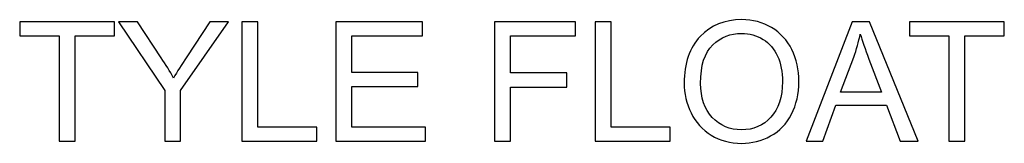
# Model space of a CAD drawing. Header units: millimetres. Extents: x -4788 to 4819, y -2871 to 1655.
# Tile 69 of 102: x -3439 to -2458, y 1531 to 1655. Entities that reach past the tile are written whole.
import ezdxf

# ---------------------------------------------------------------- set-up
doc = ezdxf.new("R2010")
doc.units = ezdxf.units.MM
doc.header["$MEASUREMENT"] = 0
doc.layers.add('PANELS_FINAL', color=7, linetype='Continuous')

msp = doc.modelspace()

# ---------------------------------------------------------------- linework, layer by layer
at = {"layer": 'PANELS_FINAL'}
for points, knots in [([(-3399.6581, 1533.4353), (-3399.6581, 1533.4353), (-3399.6581, 1638.7687), (-3399.6581, 1638.7687), (-3399.6581, 1638.7687), (-3399.6581, 1638.7687), (-3438.9915, 1638.7687), (-3438.9915, 1638.7687), (-3438.9915, 1638.7687), (-3438.9915, 1638.7687), (-3438.9915, 1652.7687), (-3438.9915, 1652.7687), (-3438.9915, 1652.7687), (-3438.9915, 1652.7687), (-3344.4914, 1652.7687), (-3344.4914, 1652.7687), (-3344.4914, 1652.7687), (-3344.4914, 1652.7687), (-3344.4914, 1638.7687), (-3344.4914, 1638.7687), (-3344.4914, 1638.7687), (-3344.4914, 1638.7687), (-3383.8248, 1638.7687), (-3383.8248, 1638.7687), (-3383.8248, 1638.7687), (-3383.8248, 1638.7687), (-3383.8248, 1533.4353), (-3383.8248, 1533.4353), (-3383.8248, 1533.4353), (-3383.8248, 1533.4353), (-3399.6581, 1533.4353), (-3399.6581, 1533.4353)], [0, 0, 0, 0, 0.11111111, 0.11111111, 0.11111111, 0.11111111, 0.22222222, 0.22222222, 0.22222222, 0.22222222, 0.33333333, 0.33333333, 0.33333333, 0.33333333, 0.44444444, 0.44444444, 0.44444444, 0.44444444, 0.55555556, 0.55555556, 0.55555556, 0.55555556, 0.66666667, 0.66666667, 0.66666667, 0.66666667, 0.77777778, 0.77777778, 0.77777778, 0.77777778, 1, 1, 1, 1]), ([(-3294.547, 1533.4353), (-3294.547, 1533.4353), (-3294.547, 1583.9909), (-3294.547, 1583.9909), (-3294.547, 1583.9909), (-3294.547, 1583.9909), (-3340.547, 1652.7687), (-3340.547, 1652.7687), (-3340.547, 1652.7687), (-3340.547, 1652.7687), (-3321.547, 1652.7687), (-3321.547, 1652.7687), (-3321.547, 1652.7687), (-3321.547, 1652.7687), (-3297.9636, 1616.6575), (-3297.9636, 1616.6575), (-3297.9636, 1616.6575), (-3293.5747, 1609.9631), (-3289.4914, 1603.2686), (-3285.7692, 1596.5742), (-3285.7692, 1596.5742), (-3282.1303, 1602.8242), (-3277.7136, 1609.8242), (-3272.5747, 1617.602), (-3272.5747, 1617.602), (-3272.5747, 1617.602), (-3249.4636, 1652.7687), (-3249.4636, 1652.7687), (-3249.4636, 1652.7687), (-3249.4636, 1652.7687), (-3231.047, 1652.7687), (-3231.047, 1652.7687), (-3231.047, 1652.7687), (-3231.047, 1652.7687), (-3278.7136, 1583.9909), (-3278.7136, 1583.9909), (-3278.7136, 1583.9909), (-3278.7136, 1583.9909), (-3278.7136, 1533.4353), (-3278.7136, 1533.4353), (-3278.7136, 1533.4353), (-3278.7136, 1533.4353), (-3294.547, 1533.4353), (-3294.547, 1533.4353)], [0, 0, 0, 0, 0.08333333, 0.08333333, 0.08333333, 0.08333333, 0.16666667, 0.16666667, 0.16666667, 0.16666667, 0.25, 0.25, 0.25, 0.25, 0.33333333, 0.33333333, 0.33333333, 0.33333333, 0.41666667, 0.41666667, 0.41666667, 0.41666667, 0.5, 0.5, 0.5, 0.5, 0.58333333, 0.58333333, 0.58333333, 0.58333333, 0.66666667, 0.66666667, 0.66666667, 0.66666667, 0.75, 0.75, 0.75, 0.75, 0.83333333, 0.83333333, 0.83333333, 0.83333333, 1, 1, 1, 1]), ([(-3217.6858, 1533.4353), (-3217.6858, 1533.4353), (-3217.6858, 1652.7687), (-3217.6858, 1652.7687), (-3217.6858, 1652.7687), (-3217.6858, 1652.7687), (-3201.8525, 1652.7687), (-3201.8525, 1652.7687), (-3201.8525, 1652.7687), (-3201.8525, 1652.7687), (-3201.8525, 1547.4353), (-3201.8525, 1547.4353), (-3201.8525, 1547.4353), (-3201.8525, 1547.4353), (-3143.1858, 1547.4353), (-3143.1858, 1547.4353), (-3143.1858, 1547.4353), (-3143.1858, 1547.4353), (-3143.1858, 1533.4353), (-3143.1858, 1533.4353), (-3143.1858, 1533.4353), (-3143.1858, 1533.4353), (-3217.6858, 1533.4353), (-3217.6858, 1533.4353)], [0, 0, 0, 0, 0.14285714, 0.14285714, 0.14285714, 0.14285714, 0.28571429, 0.28571429, 0.28571429, 0.28571429, 0.42857143, 0.42857143, 0.42857143, 0.42857143, 0.57142857, 0.57142857, 0.57142857, 0.57142857, 0.71428571, 0.71428571, 0.71428571, 0.71428571, 1, 1, 1, 1]), ([(-3123.9913, 1533.4353), (-3123.9913, 1533.4353), (-3123.9913, 1652.7687), (-3123.9913, 1652.7687), (-3123.9913, 1652.7687), (-3123.9913, 1652.7687), (-3037.8246, 1652.7687), (-3037.8246, 1652.7687), (-3037.8246, 1652.7687), (-3037.8246, 1652.7687), (-3037.8246, 1638.7687), (-3037.8246, 1638.7687), (-3037.8246, 1638.7687), (-3037.8246, 1638.7687), (-3108.158, 1638.7687), (-3108.158, 1638.7687), (-3108.158, 1638.7687), (-3108.158, 1638.7687), (-3108.158, 1602.102), (-3108.158, 1602.102), (-3108.158, 1602.102), (-3108.158, 1602.102), (-3042.3246, 1602.102), (-3042.3246, 1602.102), (-3042.3246, 1602.102), (-3042.3246, 1602.102), (-3042.3246, 1588.102), (-3042.3246, 1588.102), (-3042.3246, 1588.102), (-3042.3246, 1588.102), (-3108.158, 1588.102), (-3108.158, 1588.102), (-3108.158, 1588.102), (-3108.158, 1588.102), (-3108.158, 1547.4353), (-3108.158, 1547.4353), (-3108.158, 1547.4353), (-3108.158, 1547.4353), (-3034.9913, 1547.4353), (-3034.9913, 1547.4353), (-3034.9913, 1547.4353), (-3034.9913, 1547.4353), (-3034.9913, 1533.4353), (-3034.9913, 1533.4353), (-3034.9913, 1533.4353), (-3034.9913, 1533.4353), (-3123.9913, 1533.4353), (-3123.9913, 1533.4353)], [0, 0, 0, 0, 0.07692308, 0.07692308, 0.07692308, 0.07692308, 0.15384615, 0.15384615, 0.15384615, 0.15384615, 0.23076923, 0.23076923, 0.23076923, 0.23076923, 0.30769231, 0.30769231, 0.30769231, 0.30769231, 0.38461538, 0.38461538, 0.38461538, 0.38461538, 0.46153846, 0.46153846, 0.46153846, 0.46153846, 0.53846154, 0.53846154, 0.53846154, 0.53846154, 0.61538462, 0.61538462, 0.61538462, 0.61538462, 0.69230769, 0.69230769, 0.69230769, 0.69230769, 0.76923077, 0.76923077, 0.76923077, 0.76923077, 0.84615385, 0.84615385, 0.84615385, 0.84615385, 1, 1, 1, 1]), ([(-2966.019, 1533.4353), (-2966.019, 1533.4353), (-2966.019, 1652.7687), (-2966.019, 1652.7687), (-2966.019, 1652.7687), (-2966.019, 1652.7687), (-2885.519, 1652.7687), (-2885.519, 1652.7687), (-2885.519, 1652.7687), (-2885.519, 1652.7687), (-2885.519, 1638.7687), (-2885.519, 1638.7687), (-2885.519, 1638.7687), (-2885.519, 1638.7687), (-2950.1857, 1638.7687), (-2950.1857, 1638.7687), (-2950.1857, 1638.7687), (-2950.1857, 1638.7687), (-2950.1857, 1601.602), (-2950.1857, 1601.602), (-2950.1857, 1601.602), (-2950.1857, 1601.602), (-2894.1857, 1601.602), (-2894.1857, 1601.602), (-2894.1857, 1601.602), (-2894.1857, 1601.602), (-2894.1857, 1587.602), (-2894.1857, 1587.602), (-2894.1857, 1587.602), (-2894.1857, 1587.602), (-2950.1857, 1587.602), (-2950.1857, 1587.602), (-2950.1857, 1587.602), (-2950.1857, 1587.602), (-2950.1857, 1533.4353), (-2950.1857, 1533.4353), (-2950.1857, 1533.4353), (-2950.1857, 1533.4353), (-2966.019, 1533.4353), (-2966.019, 1533.4353)], [0, 0, 0, 0, 0.09090909, 0.09090909, 0.09090909, 0.09090909, 0.18181818, 0.18181818, 0.18181818, 0.18181818, 0.27272727, 0.27272727, 0.27272727, 0.27272727, 0.36363636, 0.36363636, 0.36363636, 0.36363636, 0.45454545, 0.45454545, 0.45454545, 0.45454545, 0.54545455, 0.54545455, 0.54545455, 0.54545455, 0.63636364, 0.63636364, 0.63636364, 0.63636364, 0.72727273, 0.72727273, 0.72727273, 0.72727273, 0.81818182, 0.81818182, 0.81818182, 0.81818182, 1, 1, 1, 1]), ([(-2865.7134, 1533.4353), (-2865.7134, 1533.4353), (-2865.7134, 1652.7687), (-2865.7134, 1652.7687), (-2865.7134, 1652.7687), (-2865.7134, 1652.7687), (-2849.8801, 1652.7687), (-2849.8801, 1652.7687), (-2849.8801, 1652.7687), (-2849.8801, 1652.7687), (-2849.8801, 1547.4353), (-2849.8801, 1547.4353), (-2849.8801, 1547.4353), (-2849.8801, 1547.4353), (-2791.2134, 1547.4353), (-2791.2134, 1547.4353), (-2791.2134, 1547.4353), (-2791.2134, 1547.4353), (-2791.2134, 1533.4353), (-2791.2134, 1533.4353), (-2791.2134, 1533.4353), (-2791.2134, 1533.4353), (-2865.7134, 1533.4353), (-2865.7134, 1533.4353)], [0, 0, 0, 0, 0.14285714, 0.14285714, 0.14285714, 0.14285714, 0.28571429, 0.28571429, 0.28571429, 0.28571429, 0.42857143, 0.42857143, 0.42857143, 0.42857143, 0.57142857, 0.57142857, 0.57142857, 0.57142857, 0.71428571, 0.71428571, 0.71428571, 0.71428571, 1, 1, 1, 1]), ([(-2777.1856, 1591.5186), (-2777.1856, 1611.2964), (-2771.8523, 1626.7964), (-2761.2134, 1637.9909), (-2761.2134, 1637.9909), (-2750.5745, 1649.1853), (-2736.8523, 1654.7687), (-2720.0189, 1654.7687), (-2720.0189, 1654.7687), (-2708.9911, 1654.7687), (-2699.0745, 1652.1298), (-2690.2134, 1646.8798), (-2690.2134, 1646.8798), (-2681.38, 1641.6298), (-2674.63, 1634.2964), (-2669.9911, 1624.8798), (-2669.9911, 1624.8798), (-2665.3522, 1615.4909), (-2663.0189, 1604.8242), (-2663.0189, 1592.9075), (-2663.0189, 1592.9075), (-2663.0189, 1580.8242), (-2665.4634, 1569.9909), (-2670.3522, 1560.4631), (-2670.3522, 1560.4631), (-2675.2411, 1550.9075), (-2682.1578, 1543.6853), (-2691.1022, 1538.7964), (-2691.1022, 1538.7964), (-2700.0745, 1533.8797), (-2709.7411, 1531.4353), (-2720.1023, 1531.4353), (-2720.1023, 1531.4353), (-2731.3523, 1531.4353), (-2741.38, 1534.1575), (-2750.2411, 1539.5742), (-2750.2411, 1539.5742), (-2759.0745, 1544.9909), (-2765.7967, 1552.3797), (-2770.3523, 1561.7686), (-2770.3523, 1561.7686), (-2774.9078, 1571.1298), (-2777.1856, 1581.0464), (-2777.1856, 1591.5186)], [0, 0, 0, 0, 0.08333333, 0.08333333, 0.08333333, 0.08333333, 0.16666667, 0.16666667, 0.16666667, 0.16666667, 0.25, 0.25, 0.25, 0.25, 0.33333333, 0.33333333, 0.33333333, 0.33333333, 0.41666667, 0.41666667, 0.41666667, 0.41666667, 0.5, 0.5, 0.5, 0.5, 0.58333333, 0.58333333, 0.58333333, 0.58333333, 0.66666667, 0.66666667, 0.66666667, 0.66666667, 0.75, 0.75, 0.75, 0.75, 0.83333333, 0.83333333, 0.83333333, 0.83333333, 1, 1, 1, 1]), ([(-2655.7967, 1533.4353), (-2655.7967, 1533.4353), (-2610.0189, 1652.7687), (-2610.0189, 1652.7687), (-2610.0189, 1652.7687), (-2610.0189, 1652.7687), (-2592.6578, 1652.7687), (-2592.6578, 1652.7687), (-2592.6578, 1652.7687), (-2592.6578, 1652.7687), (-2544.0745, 1533.4353), (-2544.0745, 1533.4353), (-2544.0745, 1533.4353), (-2544.0745, 1533.4353), (-2562.0467, 1533.4353), (-2562.0467, 1533.4353), (-2562.0467, 1533.4353), (-2562.0467, 1533.4353), (-2575.8522, 1569.602), (-2575.8522, 1569.602), (-2575.8522, 1569.602), (-2575.8522, 1569.602), (-2626.1022, 1569.602), (-2626.1022, 1569.602), (-2626.1022, 1569.602), (-2626.1022, 1569.602), (-2639.0467, 1533.4353), (-2639.0467, 1533.4353), (-2639.0467, 1533.4353), (-2639.0467, 1533.4353), (-2655.7967, 1533.4353), (-2655.7967, 1533.4353)], [0, 0, 0, 0, 0.11111111, 0.11111111, 0.11111111, 0.11111111, 0.22222222, 0.22222222, 0.22222222, 0.22222222, 0.33333333, 0.33333333, 0.33333333, 0.33333333, 0.44444444, 0.44444444, 0.44444444, 0.44444444, 0.55555556, 0.55555556, 0.55555556, 0.55555556, 0.66666667, 0.66666667, 0.66666667, 0.66666667, 0.77777778, 0.77777778, 0.77777778, 0.77777778, 1, 1, 1, 1]), ([(-2513.5744, 1533.4353), (-2513.5744, 1533.4353), (-2513.5744, 1638.7687), (-2513.5744, 1638.7687), (-2513.5744, 1638.7687), (-2513.5744, 1638.7687), (-2552.9078, 1638.7687), (-2552.9078, 1638.7687), (-2552.9078, 1638.7687), (-2552.9078, 1638.7687), (-2552.9078, 1652.7687), (-2552.9078, 1652.7687), (-2552.9078, 1652.7687), (-2552.9078, 1652.7687), (-2458.4077, 1652.7687), (-2458.4077, 1652.7687), (-2458.4077, 1652.7687), (-2458.4077, 1652.7687), (-2458.4077, 1638.7687), (-2458.4077, 1638.7687), (-2458.4077, 1638.7687), (-2458.4077, 1638.7687), (-2497.7411, 1638.7687), (-2497.7411, 1638.7687), (-2497.7411, 1638.7687), (-2497.7411, 1638.7687), (-2497.7411, 1533.4353), (-2497.7411, 1533.4353), (-2497.7411, 1533.4353), (-2497.7411, 1533.4353), (-2513.5744, 1533.4353), (-2513.5744, 1533.4353)], [0, 0, 0, 0, 0.11111111, 0.11111111, 0.11111111, 0.11111111, 0.22222222, 0.22222222, 0.22222222, 0.22222222, 0.33333333, 0.33333333, 0.33333333, 0.33333333, 0.44444444, 0.44444444, 0.44444444, 0.44444444, 0.55555556, 0.55555556, 0.55555556, 0.55555556, 0.66666667, 0.66666667, 0.66666667, 0.66666667, 0.77777778, 0.77777778, 0.77777778, 0.77777778, 1, 1, 1, 1]), ([(-2760.8523, 1591.2409), (-2760.8523, 1576.8798), (-2756.9911, 1565.5742), (-2749.2689, 1557.3242), (-2749.2689, 1557.3242), (-2741.5467, 1549.0742), (-2731.8523, 1544.9353), (-2720.1856, 1544.9353), (-2720.1856, 1544.9353), (-2708.2967, 1544.9353), (-2698.5467, 1549.102), (-2690.8522, 1557.4353), (-2690.8522, 1557.4353), (-2683.1856, 1565.7686), (-2679.3522, 1577.602), (-2679.3522, 1592.9353), (-2679.3522, 1592.9353), (-2679.3522, 1602.6298), (-2680.9911, 1611.102), (-2684.2689, 1618.3242), (-2684.2689, 1618.3242), (-2687.5467, 1625.5464), (-2692.3522, 1631.1575), (-2698.6578, 1635.1298), (-2698.6578, 1635.1298), (-2704.9911, 1639.102), (-2712.0745, 1641.102), (-2719.9356, 1641.102), (-2719.9356, 1641.102), (-2731.1023, 1641.102), (-2740.7134, 1637.2687), (-2748.7689, 1629.602), (-2748.7689, 1629.602), (-2756.8245, 1621.9353), (-2760.8523, 1609.1575), (-2760.8523, 1591.2409)], [0, 0, 0, 0, 0.1, 0.1, 0.1, 0.1, 0.2, 0.2, 0.2, 0.2, 0.3, 0.3, 0.3, 0.3, 0.4, 0.4, 0.4, 0.4, 0.5, 0.5, 0.5, 0.5, 0.6, 0.6, 0.6, 0.6, 0.7, 0.7, 0.7, 0.7, 0.8, 0.8, 0.8, 0.8, 1, 1, 1, 1]), ([(-2621.4634, 1582.4353), (-2621.4634, 1582.4353), (-2580.7967, 1582.4353), (-2580.7967, 1582.4353), (-2580.7967, 1582.4353), (-2580.7967, 1582.4353), (-2593.2411, 1615.5187), (-2593.2411, 1615.5187), (-2593.2411, 1615.5187), (-2596.9911, 1625.5742), (-2599.8245, 1633.8798), (-2601.7967, 1640.4353), (-2601.7967, 1640.4353), (-2603.4356, 1632.6575), (-2605.63, 1625.0187), (-2608.38, 1617.4631), (-2608.38, 1617.4631), (-2608.38, 1617.4631), (-2621.4634, 1582.4353), (-2621.4634, 1582.4353)], [0, 0, 0, 0, 0.16666667, 0.16666667, 0.16666667, 0.16666667, 0.33333333, 0.33333333, 0.33333333, 0.33333333, 0.5, 0.5, 0.5, 0.5, 0.66666667, 0.66666667, 0.66666667, 0.66666667, 1, 1, 1, 1])]:
    msp.add_open_spline(points, degree=3, knots=knots, dxfattribs=at)

doc.saveas('drawing.dxf')
